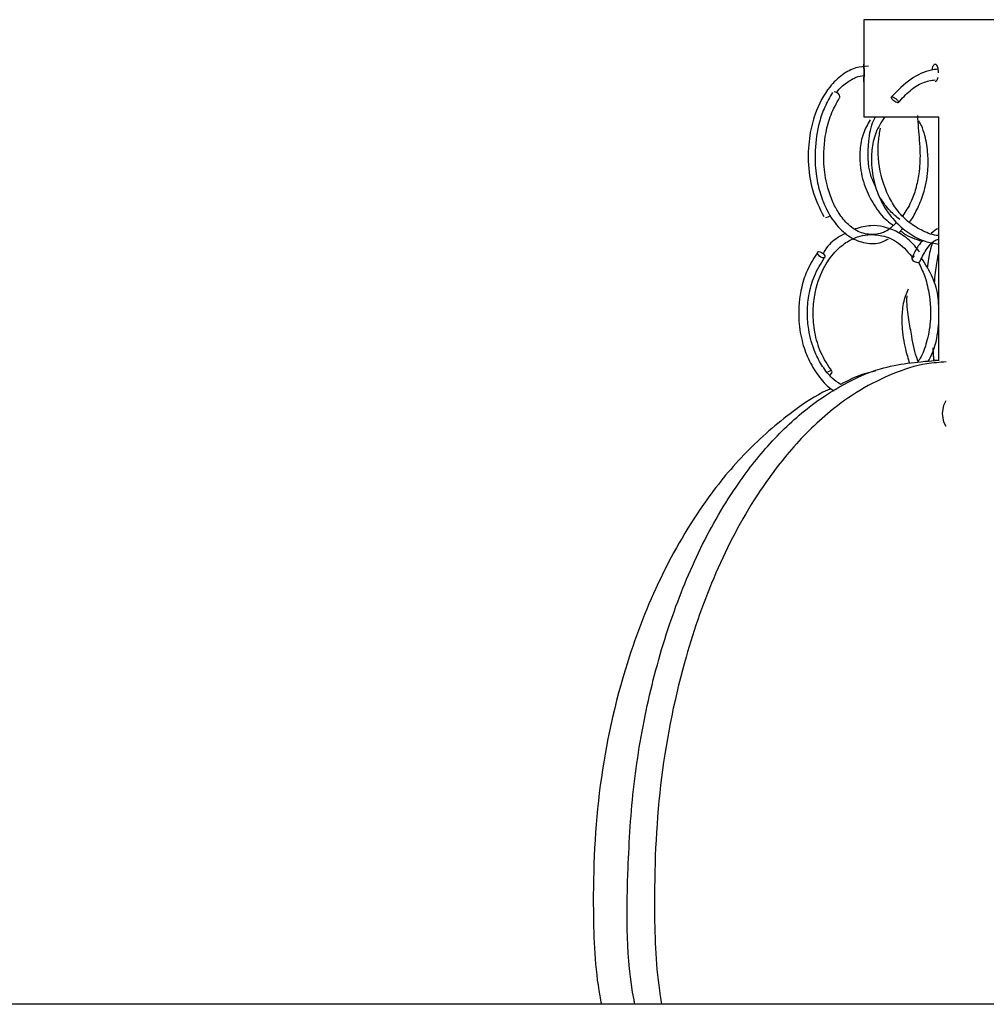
# Model space of a CAD drawing. Header units: millimetres. Extents: x 331 to 1634, y 417 to 1709.
# Tile 116 of 142: x 1301 to 1355, y 1017 to 1073. Entities that reach past the tile are written whole.
import ezdxf

# ---------------------------------------------------------------- set-up
doc = ezdxf.new("R2010")
doc.units = ezdxf.units.MM

msp = doc.modelspace()

# ---------------------------------------------------------------- linework, layer by layer
at = {"color": 7, "linetype": 'Continuous', "lineweight": 25}
for p, q in [((1348.453, 1072.664), (1348.453, 1070.164)), ((1414.953, 1072.664), (1348.453, 1072.664)), ((1348.453, 1070.164), (1348.439, 1070.164)), ((1348.439, 1069.164), (1348.453, 1069.164)), ((1348.453, 1069.164), (1348.453, 1067.164)), ((1352.669, 1067.164), (1348.453, 1067.164)), ((1352.669, 1053.434), (1352.669, 1067.164)), ((1350.395, 1060.635), (1350.667, 1060.91)), ((1352.669, 1053.459), (1352.458, 1053.459)), ((1414.953, 1017.164), (1287.453, 1017.164))]:
    msp.add_line(p, q, dxfattribs=at)
at = {"color": 1, "linetype": 'Continuous', "lineweight": 25}
msp.add_line((1351.592, 1059.017), (1351.617, 1059.051), dxfattribs=at)
at = {"color": 7, "linetype": 'Continuous', "lineweight": 25, "flags": 128}
for points in [[(1347.077, 1068.258), (1347.096, 1068.284), (1347.101, 1068.341), (1347.072, 1068.408), (1347.014, 1068.476), (1346.936, 1068.534), (1346.85, 1068.573), (1346.768, 1068.588)], [(1350.371, 1067.984), (1350.357, 1067.982), (1350.316, 1067.989), (1350.251, 1068.017), (1350.194, 1068.051), (1350.132, 1068.098), (1350.074, 1068.153), (1350.028, 1068.207), (1350.002, 1068.253), (1349.994, 1068.286), (1350.008, 1068.311), (1350.036, 1068.317), (1350.036, 1068.317)], [(1345.91, 1059.588), (1345.983, 1059.575), (1346.065, 1059.538), (1346.144, 1059.481), (1346.208, 1059.414), (1346.248, 1059.346), (1346.256, 1059.288), (1346.233, 1059.249), (1346.181, 1059.234), (1346.108, 1059.247), (1346.026, 1059.284), (1345.947, 1059.341), (1345.882, 1059.408), (1345.843, 1059.476), (1345.834, 1059.534), (1345.858, 1059.573), (1345.91, 1059.588)], [(1351.294, 1059.317), (1351.237, 1059.31), (1351.182, 1059.282), (1351.157, 1059.248), (1351.151, 1059.201), (1351.169, 1059.146), (1351.211, 1059.092), (1351.268, 1059.046), (1351.33, 1059.013), (1351.415, 1058.987), (1351.479, 1058.982), (1351.537, 1058.989), (1351.592, 1059.017), (1351.592, 1059.017)], [(1346.534, 1052.622), (1346.542, 1052.629), (1346.606, 1052.696), (1346.645, 1052.764), (1346.655, 1052.821), (1346.633, 1052.858), (1346.583, 1052.87), (1346.512, 1052.856), (1346.431, 1052.816), (1346.394, 1052.792)], [(1352.875, 1050.459), (1352.958, 1050.938), (1353.082, 1051.195)], [(1353.082, 1049.724), (1352.958, 1049.981), (1352.875, 1050.459)]]:
    msp.add_lwpolyline(points, dxfattribs=at)
at = {"color": 7, "linetype": 'Continuous', "lineweight": 25}
for centre, radius, start, end in [((1346.266, 1061.917), 0.401, 273.3421, 318.1963), ((1352.751, 1059.333), 0.144, 124.3888, 159.5858)]:
    msp.add_arc(centre, radius, start, end, dxfattribs=at)
for points, knots in [([(1348.453, 1070.164), (1348.453, 1070.163), (1348.453, 1070.161), (1348.453, 1070.148), (1348.453, 1070.123), (1348.454, 1070.082), (1348.454, 1069.999), (1348.455, 1069.86), (1348.455, 1069.664), (1348.455, 1069.468), (1348.454, 1069.329), (1348.454, 1069.245), (1348.453, 1069.199), (1348.453, 1069.169), (1348.453, 1069.166), (1348.453, 1069.164)], [0, 0, 0, 0, 0.041951, 0.083538, 0.12549, 0.188123, 0.250756, 0.375352, 0.499945, 0.624588, 0.749336, 0.812031, 0.874725, 0.937363, 1, 1, 1, 1]), ([(1348.453, 1069.164), (1348.453, 1069.165), (1348.453, 1069.166), (1348.453, 1069.179), (1348.453, 1069.204), (1348.454, 1069.245), (1348.454, 1069.328), (1348.455, 1069.467), (1348.455, 1069.663), (1348.455, 1069.86), (1348.454, 1069.999), (1348.454, 1070.082), (1348.453, 1070.128), (1348.453, 1070.158), (1348.453, 1070.162), (1348.453, 1070.164)], [0, 0, 0, 0, 0.0418867, 0.0834107, 0.1252976, 0.1878862, 0.2504748, 0.375083, 0.4997889, 0.6245447, 0.7491869, 0.8117817, 0.8743764, 0.9371883, 1, 1, 1, 1]), ([(1352.306, 1069.829), (1352.31, 1069.865), (1352.321, 1069.954), (1352.357, 1070.065), (1352.408, 1070.146), (1352.465, 1070.173), (1352.523, 1070.143), (1352.575, 1070.058), (1352.614, 1069.929), (1352.634, 1069.79), (1352.636, 1069.699), (1352.636, 1069.664)], [0, 0, 0, 0, 0.081378, 0.2018357, 0.3222959, 0.4427547, 0.5632105, 0.6836664, 0.8041252, 0.9245853, 1, 1, 1, 1]), ([(1348.707, 1070.035), (1348.47, 1070.02), (1347.965, 1069.989), (1347.207, 1069.585), (1346.367, 1068.782), (1345.724, 1067.576), (1345.353, 1066.096), (1345.267, 1064.624), (1345.488, 1062.966), (1345.948, 1062.047), (1346.191, 1061.561)], [0, 0, 0, 0, 0.0887489, 0.1888743, 0.2977514, 0.4652491, 0.5742192, 0.6996744, 0.8415894, 1, 1, 1, 1]), ([(1346.911, 1068.548), (1346.916, 1068.556), (1347.069, 1068.809), (1347.456, 1069.11), (1347.964, 1069.434), (1348.307, 1069.499), (1348.455, 1069.527)], [0, 0, 0, 0, 0.013151, 0.385892, 0.736474, 1, 1, 1, 1]), ([(1352.618, 1069.871), (1352.496, 1069.858), (1351.966, 1069.801), (1351.011, 1069.342), (1350.354, 1068.668), (1350.002, 1068.307)], [0, 0, 0, 0, 0.122622, 0.530083, 1, 1, 1, 1]), ([(1350.39, 1067.992), (1350.603, 1068.224), (1351.015, 1068.673), (1351.724, 1069.154), (1352.234, 1069.238), (1352.469, 1069.277)], [0, 0, 0, 0, 0.363709, 0.706606, 1, 1, 1, 1]), ([(1352.608, 1069.401), (1352.605, 1069.384), (1352.593, 1069.317), (1352.556, 1069.234), (1352.508, 1069.169), (1352.476, 1069.17), (1352.464, 1069.17)], [0, 0, 0, 0, 0.111843, 0.446147, 0.780455, 1, 1, 1, 1]), ([(1346.685, 1068.562), (1346.529, 1068.298), (1346.233, 1067.792), (1345.859, 1066.699), (1345.658, 1065.404), (1345.715, 1064.056), (1345.941, 1062.954), (1346.317, 1061.951), (1346.892, 1061.046), (1347.661, 1060.355), (1348.54, 1060.032), (1349.292, 1060.013), (1349.706, 1060.246), (1349.839, 1060.32)], [0, 0, 0, 0, 0.0798426, 0.1526676, 0.2769749, 0.3776428, 0.4583141, 0.540866, 0.6414324, 0.7450297, 0.8471889, 0.9511989, 1, 1, 1, 1]), ([(1350.291, 1061.238), (1350.142, 1061.088), (1349.772, 1060.714), (1349.089, 1060.512), (1348.307, 1060.594), (1347.592, 1061.036), (1347.049, 1061.691), (1346.649, 1062.447), (1346.339, 1063.363), (1346.133, 1064.684), (1346.228, 1066.097), (1346.577, 1067.369), (1346.906, 1067.952), (1347.079, 1068.26)], [0, 0, 0, 0, 0.066268, 0.164025, 0.261972, 0.362961, 0.451634, 0.516861, 0.591784, 0.689695, 0.824988, 0.907644, 1, 1, 1, 1]), ([(1350.036, 1068.317), (1350.049, 1068.316), (1350.078, 1068.312), (1350.136, 1068.287), (1350.2, 1068.248), (1350.262, 1068.201), (1350.321, 1068.146), (1350.365, 1068.093), (1350.389, 1068.056), (1350.391, 1068.043), (1350.392, 1068.041)], [0, 0, 0, 0, 0.125655, 0.284594, 0.410241, 0.5488, 0.694851, 0.840902, 0.979461, 1, 1, 1, 1]), ([(1348.798, 1067.014), (1348.659, 1066.766), (1348.362, 1066.24), (1348.21, 1065.358), (1348.215, 1064.335), (1348.458, 1063.266), (1348.995, 1062.209), (1349.553, 1061.469), (1349.986, 1061.159), (1350.107, 1061.072)], [0, 0, 0, 0, 0.129069, 0.273894, 0.398937, 0.589751, 0.759096, 0.932609, 1, 1, 1, 1]), ([(1349.099, 1063.266), (1349.004, 1063.473), (1348.641, 1064.267), (1348.673, 1065.58), (1348.839, 1066.7), (1349.058, 1067.108), (1349.088, 1067.164)], [0, 0, 0, 0, 0.169848, 0.651602, 0.952687, 1, 1, 1, 1]), ([(1349.622, 1067.195), (1349.433, 1066.895), (1349.071, 1066.32), (1348.88, 1065.362), (1348.85, 1064.338), (1349.048, 1063.278), (1349.503, 1062.209), (1350.141, 1061.311), (1350.955, 1060.605), (1351.819, 1060.146), (1352.414, 1060.056), (1352.669, 1060.017)], [0, 0, 0, 0, 0.110308, 0.21103, 0.297546, 0.428978, 0.545451, 0.664882, 0.786452, 0.90822, 1, 1, 1, 1]), ([(1351.465, 1067.264), (1351.479, 1067.031), (1351.522, 1066.337), (1351.645, 1065.242), (1351.578, 1064.058), (1351.382, 1063.135), (1351.096, 1062.3), (1350.798, 1061.856), (1350.633, 1061.61)], [0, 0, 0, 0, 0.119295, 0.354713, 0.541306, 0.681402, 0.823733, 1, 1, 1, 1]), ([(1350.996, 1061.244), (1351, 1061.248), (1351.177, 1061.426), (1351.455, 1061.967), (1351.855, 1062.913), (1352.075, 1064.005), (1352.076, 1065.128), (1351.941, 1065.987), (1351.736, 1066.619), (1351.595, 1066.87), (1351.546, 1066.957)], [0, 0, 0, 0, 0.003343, 0.152515, 0.319883, 0.542416, 0.687492, 0.856656, 0.950427, 1, 1, 1, 1]), ([(1352.669, 1060.499), (1352.662, 1060.499), (1352.355, 1060.503), (1351.772, 1060.739), (1350.996, 1061.192), (1350.357, 1061.844), (1349.791, 1062.72), (1349.315, 1064.056), (1349.195, 1065.433), (1349.339, 1066.301), (1349.38, 1066.544)], [0, 0, 0, 0, 0.003329, 0.134376, 0.262868, 0.383645, 0.501029, 0.669873, 0.907426, 1, 1, 1, 1]), ([(1350.474, 1061.403), (1350.282, 1061.554), (1349.848, 1061.898), (1349.541, 1062.362), (1349.369, 1062.621)], [0, 0, 0, 0, 0.441413, 1, 1, 1, 1]), ([(1347.433, 1060.636), (1347.273, 1060.552), (1346.851, 1060.327), (1346.393, 1059.932), (1346.193, 1059.552), (1346.151, 1059.474)], [0, 0, 0, 0, 0.325263, 0.861454, 1, 1, 1, 1]), ([(1351.591, 1059.573), (1351.409, 1059.801), (1351.016, 1060.293), (1350.09, 1060.871), (1349.018, 1061.161), (1348.258, 1060.953), (1347.966, 1060.873)], [0, 0, 0, 0, 0.191632, 0.413287, 0.774036, 1, 1, 1, 1]), ([(1350.518, 1060.76), (1350.572, 1060.718), (1350.927, 1060.438), (1351.361, 1060.298), (1351.729, 1060.178)], [0, 0, 0, 0, 0.15218, 1, 1, 1, 1]), ([(1352.669, 1060.885), (1352.663, 1060.884), (1352.516, 1060.871), (1352.379, 1060.742), (1352.248, 1060.619)], [0, 0, 0, 0, 0.044192, 1, 1, 1, 1]), ([(1346.644, 1052.848), (1346.42, 1053.188), (1345.991, 1053.839), (1345.658, 1055.005), (1345.559, 1056.115), (1345.67, 1057.368), (1346.077, 1058.586), (1346.746, 1059.545), (1347.416, 1060.12), (1348.049, 1060.431), (1348.737, 1060.58), (1349.535, 1060.521), (1350.458, 1060.139), (1350.969, 1059.53), (1351.232, 1059.217)], [0, 0, 0, 0, 0.093386, 0.179116, 0.257145, 0.327409, 0.444022, 0.533157, 0.603825, 0.67039, 0.727481, 0.803657, 0.899, 1, 1, 1, 1]), ([(1351.777, 1060.238), (1351.686, 1060.134), (1351.452, 1059.867), (1351.27, 1059.484), (1351.158, 1059.25)], [0, 0, 0, 0, 0.388705, 1, 1, 1, 1]), ([(1351.616, 1059.049), (1351.743, 1059.302), (1351.977, 1059.766), (1352.344, 1060.192), (1352.576, 1060.275), (1352.669, 1060.308)], [0, 0, 0, 0, 0.417115, 0.766531, 1, 1, 1, 1]), ([(1352.31, 1060.09), (1352.263, 1059.947), (1352.143, 1059.581), (1352.066, 1059.006), (1352.019, 1058.655)], [0, 0, 0, 0, 0.389933, 1, 1, 1, 1]), ([(1345.854, 1059.57), (1345.65, 1059.256), (1345.264, 1058.662), (1344.847, 1057.389), (1344.712, 1055.988), (1344.915, 1054.606), (1345.296, 1053.512), (1345.853, 1052.596), (1346.364, 1051.992), (1346.707, 1051.786), (1346.77, 1051.749)], [0, 0, 0, 0, 0.135863, 0.256796, 0.453185, 0.592172, 0.715604, 0.842217, 0.971225, 1, 1, 1, 1]), ([(1347.128, 1052.106), (1346.971, 1052.215), (1346.594, 1052.478), (1346.107, 1053.099), (1345.619, 1054.006), (1345.327, 1055.036), (1345.239, 1056.138), (1345.325, 1057.169), (1345.626, 1058.284), (1346.026, 1058.918), (1346.237, 1059.252)], [0, 0, 0, 0, 0.083291, 0.199772, 0.313078, 0.476206, 0.582663, 0.705497, 0.844629, 1, 1, 1, 1]), ([(1351.529, 1058.988), (1351.646, 1058.747), (1351.902, 1058.216), (1352.176, 1057.073), (1352.259, 1055.774), (1352.018, 1054.532), (1351.759, 1053.777), (1351.546, 1053.46), (1351.505, 1053.399)], [0, 0, 0, 0, 0.144008, 0.316997, 0.59368, 0.787684, 0.959417, 1, 1, 1, 1]), ([(1352.669, 1056.386), (1352.663, 1056.578), (1352.643, 1057.185), (1352.353, 1058.203), (1351.923, 1058.87), (1351.698, 1059.22)], [0, 0, 0, 0, 0.179608, 0.570244, 1, 1, 1, 1]), ([(1352.616, 1059.383), (1352.561, 1059.077), (1352.476, 1058.604), (1352.424, 1058.018), (1352.406, 1057.81)], [0, 0, 0, 0, 0.6457057, 1, 1, 1, 1]), ([(1350.94, 1057.469), (1350.888, 1057.351), (1350.715, 1056.964), (1350.58, 1056.25), (1350.582, 1055.224), (1350.736, 1054.199), (1350.937, 1053.56), (1351.02, 1053.296)], [0, 0, 0, 0, 0.094507, 0.309054, 0.498528, 0.793184, 1, 1, 1, 1]), ([(1351.529, 1053.341), (1351.506, 1053.395), (1351.321, 1053.827), (1351.172, 1054.653), (1350.977, 1055.798), (1350.856, 1056.599), (1350.879, 1057.027), (1350.882, 1057.094)], [0, 0, 0, 0, 0.053099, 0.422708, 0.664704, 0.94738, 1, 1, 1, 1]), ([(1352.069, 1053.388), (1352.089, 1053.42), (1352.35, 1053.85), (1352.577, 1054.617), (1352.647, 1055.349), (1352.669, 1055.583)], [0, 0, 0, 0, 0.051177, 0.696223, 1, 1, 1, 1]), ([(1352.342, 1054.136), (1352.351, 1053.9), (1352.362, 1053.643), (1352.387, 1053.433), (1352.389, 1053.416)], [0, 0, 0, 0, 0.918513, 1, 1, 1, 1]), ([(1352.405, 1053.418), (1352.39, 1053.537), (1352.362, 1053.756), (1352.353, 1054.033), (1352.349, 1054.158)], [0, 0, 0, 0, 0.548615, 1, 1, 1, 1]), ([(1335.54, 1017.164), (1335.524, 1017.246), (1335.054, 1019.634), (1335.073, 1023.741), (1335.379, 1029.287), (1336.162, 1034.018), (1337.379, 1038.499), (1339.041, 1042.656), (1340.972, 1046.083), (1343.112, 1048.833), (1345.172, 1050.779), (1347.291, 1052.161), (1349.65, 1053.21), (1351.424, 1053.368), (1352.458, 1053.459)], [0, 0, 0, 0, 0.005532, 0.15986, 0.2643, 0.369033, 0.473348, 0.570315, 0.667157, 0.739158, 0.811057, 0.866685, 0.922256, 1, 1, 1, 1]), ([(1353.086, 1053.373), (1352.72, 1053.347), (1351.698, 1053.276), (1350.058, 1052.743), (1348.228, 1051.834), (1346.225, 1050.402), (1344.175, 1048.349), (1341.912, 1045.227), (1339.878, 1041.245), (1338.038, 1035.849), (1336.812, 1029.528), (1336.569, 1023.198), (1336.726, 1019.055), (1337.017, 1017.324), (1337.044, 1017.164)], [0, 0, 0, 0, 0.028186, 0.078886, 0.130188, 0.181528, 0.259862, 0.338322, 0.452479, 0.56682, 0.724502, 0.882301, 0.989089, 1, 1, 1, 1]), ([(1349.094, 1052.859), (1348.886, 1052.811), (1348.201, 1052.65), (1347.569, 1052.329), (1347.128, 1052.106)], [0, 0, 0, 0, 0.302321, 1, 1, 1, 1]), ([(1346.583, 1051.866), (1346.52, 1051.839), (1345.76, 1051.51), (1344.105, 1050.372), (1341.754, 1048.358), (1339.187, 1045.223), (1336.873, 1041.246), (1334.781, 1035.848), (1333.386, 1029.528), (1333.11, 1023.198), (1333.288, 1019.055), (1333.619, 1017.324), (1333.65, 1017.164)], [0, 0, 0, 0, 0.005344, 0.064053, 0.15363, 0.243351, 0.373894, 0.504646, 0.684959, 0.865408, 0.987523, 1, 1, 1, 1])]:
    msp.add_open_spline(points, degree=3, knots=knots, dxfattribs=at)
at = {"color": 1, "linetype": 'Continuous', "lineweight": 25}
msp.add_open_spline([(1350.392, 1068.041), (1350.395, 1068.031), (1350.402, 1068.008), (1350.392, 1067.998), (1350.387, 1067.992)], degree=3, knots=[0, 0, 0, 0, 0.443997, 1, 1, 1, 1], dxfattribs=at)

doc.saveas('drawing.dxf')
